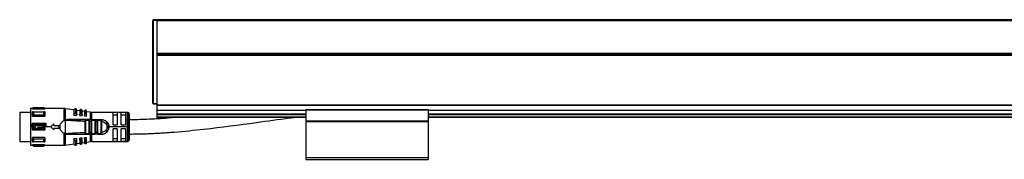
# Model space of a CAD drawing. Header units: millimetres. Extents: x -781 to 2609, y 413 to 796.
# Tile 16 of 17: x 1644 to 2127, y 570 to 639. Entities that reach past the tile are written whole.
import ezdxf

# ---------------------------------------------------------------- set-up
doc = ezdxf.new("R2010")
doc.units = ezdxf.units.MM

# ---------------------------------------------------------------- blocks, each defined once
blk = doc.blocks.new('Drawing View6')
at = {"color": 7, "linetype": 'Continuous', "lineweight": 25}
for p, q in [((-860.55, 60.56), (-860.55, 60.26)), ((-860.35, 60.26), (-860.55, 60.26)), ((-860.55, 19.46), (-860.55, 60.26)), ((-860.35, 60.76), (-860.35, 60.26)), ((-860.35, 60.76), (-858.55, 60.76)), ((-860.35, 60.26), (-860.35, 19.46)), ((-858.55, 60.26), (-860.35, 60.26)), ((-858.55, 60.26), (-858.55, 60.76)), ((-858.55, 60.76), (37.45, 60.76)), ((-858.55, 60.76), (-858.55, 60.26)), ((-858.55, 60.76), (37.45, 60.76)), ((-858.55, 60.76), (-858.55, 60.76)), ((-858.55, 60.26), (-858.55, 19.46)), ((-858.55, 60.26), (37.45, 60.26)), ((-858.55, 60.26), (-858.55, 44.26)), ((-858.55, 44.26), (37.45, 44.26)), ((37.45, 43.76), (-858.55, 43.76)), ((-858.55, 43.26), (37.45, 43.26)), ((-858.55, 43.26), (-858.55, 18.84)), ((-860.55, 29.14), (-860.6, 29.14)), ((-860.6, 29.14), (-860.6, 25.87)), ((-860.6, 25.87), (-860.6, 24.64)), ((-860.6, 24.64), (-860.55, 24.64)), ((-860.55, 19.46), (-860.35, 19.46)), ((-860.35, 19.46), (-858.55, 19.46)), ((-860.35, 19.46), (-860.35, 19.31)), ((-860.35, 19.31), (-860.35, 19.26)), ((-920.55, 15.14), (-925.85, 15.14)), ((-925.85, 15.14), (-925.85, 0.89)), ((-919.55, 17.01), (-920.55, 17.01)), ((-920.55, 17.01), (-920.55, 8.01)), ((-919.15, 17.41), (-919.55, 17.01)), ((-919.55, 16.89), (-919.55, 17.01)), ((-919.55, 16.89), (-913.55, 16.89)), ((-919.55, 13.23), (-919.55, 15.35)), ((-913.95, 17.41), (-919.15, 17.41)), ((-913.95, 17.35), (-919.15, 17.35)), ((-919.15, 15.35), (-913.95, 15.35)), ((-913.55, 17.01), (-913.95, 17.41)), ((-913.95, 17.35), (-913.95, 17.41)), ((-904.07, 17.01), (-913.55, 17.01)), ((-913.55, 17.01), (-913.55, 16.89)), ((-904.07, 11.25), (-904.07, 17.01)), ((-899.25, 16.36), (-903.5, 16.97)), ((-903.5, 16.97), (-903.5, 11.5)), ((-899.25, 16.37), (-899.25, 13.84)), ((-898.65, 14.74), (-898.56, 14.74)), ((-898.36, 16.94), (-898.56, 16.97)), ((-898.56, 16.97), (-898.56, 14.74)), ((-898.36, 14.73), (-898.36, 16.94)), ((-897.85, 13.98), (-897.85, 16.34)), ((-896.45, 15.96), (-897.85, 16.16)), ((-896.45, 16.09), (-896.45, 13.8)), ((-895.68, 16.55), (-895.88, 16.58)), ((-895.68, 14.52), (-895.68, 16.55)), ((-895.25, 13.91), (-895.25, 16.06)), ((-894.05, 15.61), (-895.25, 15.78)), ((-894.05, 15.86), (-894.05, 13.78)), ((-893.39, 16.22), (-893.59, 16.25)), ((-893.39, 14.34), (-893.39, 16.22)), ((-893.05, 13.86), (-893.05, 15.83)), ((-891.15, 15.19), (-893.05, 15.47)), ((-891.15, 11.61), (-891.15, 15.19)), ((-873.05, 15.16), (-890.72, 15.16)), ((-890.72, 15.16), (-890.72, 11.61)), ((-878.05, 15.09), (-880.05, 15.09)), ((-880.05, 9.01), (-880.05, 15.09)), ((-878.05, 15.09), (-878.05, 9.01)), ((-874.05, 15.09), (-876.05, 15.09)), ((-876.05, 9.01), (-876.05, 15.09)), ((-874.05, 15.09), (-874.05, 9.01)), ((-873.05, 8.01), (-873.05, 15.16)), ((-872.34, 8.01), (-872.34, 14.87)), ((-858.55, 19.26), (-860.35, 19.26)), ((-858.55, 18.84), (37.45, 18.84)), ((-858.55, 18.84), (-858.55, 18.7)), ((-858.55, 18.7), (37.45, 18.7)), ((-858.55, 18.7), (-858.55, 16.32)), ((-858.55, 16.32), (-858.55, 16.17)), ((-858.55, 16.32), (-785.55, 16.32)), ((-858.55, 16.17), (-858.55, 14.46)), ((-858.55, 16.17), (-785.55, 16.17)), ((-785.55, 16.57), (-785.55, 16.37)), ((-785.55, 16.57), (-725.55, 16.57)), ((-785.55, 16.37), (-785.55, 11.06)), ((-785.55, 16.37), (-725.55, 16.37)), ((-725.55, 16.57), (-725.55, 16.37)), ((-725.55, 16.37), (-725.55, 11.06)), ((-725.55, 16.32), (-95.55, 16.32)), ((-725.55, 16.17), (-95.55, 16.17)), ((-912.84, 9.67), (-919.75, 9.67)), ((-919.75, 8.01), (-919.75, 9.67)), ((-919.55, 13.23), (-913.55, 13.23)), ((-913.95, 13.87), (-919.15, 13.87)), ((-912.84, 8.01), (-912.84, 9.67)), ((-903.55, 11.5), (-904.07, 11.25)), ((-903.55, 11.5), (-903.56, 4.52)), ((-903.48, 11.5), (-903.49, 6.15)), ((-903.04, 11.37), (-903.19, 11.41)), ((-891.15, 11.61), (-900.81, 11.63)), ((-899.25, 13.81), (-899.25, 13.84)), ((-899.25, 13.81), (-897.85, 13.72)), ((-897.85, 13.72), (-897.85, 13.98)), ((-896.45, 13.62), (-896.45, 13.8)), ((-896.45, 13.62), (-895.25, 13.53)), ((-895.25, 13.53), (-895.25, 13.91)), ((-894.05, 13.44), (-894.05, 13.78)), ((-894.05, 13.44), (-893.05, 13.37)), ((-893.76, 5.17), (-893.76, 10.85)), ((-893.56, 11.51), (-893.48, 11.49)), ((-891.98, 11.51), (-893.56, 11.51)), ((-893.47, 5.17), (-893.47, 10.85)), ((-892.2, 11.21), (-893.33, 11.21)), ((-893.05, 13.37), (-893.05, 13.86)), ((-892.06, 11.49), (-891.98, 11.51)), ((-892.03, 10.79), (-892.03, 5.23)), ((-891.98, 11.51), (-891.91, 11.48)), ((-891.74, 10.79), (-891.74, 5.23)), ((-890.76, 10.77), (-890.47, 10.77)), ((-890.76, 5.26), (-890.76, 10.77)), ((-890.72, 11.51), (-890.72, 11.61)), ((-889.04, 11.51), (-890.48, 11.51)), ((-890.47, 5.26), (-890.47, 10.77)), ((-889.24, 11.21), (-890.27, 11.21)), ((-889.04, 11.51), (-889.12, 11.49)), ((-889.04, 11.51), (-888.96, 11.48)), ((-889.04, 11.51), (-887.44, 11.51)), ((-889.03, 10.73), (-889.03, 5.29)), ((-888.74, 10.73), (-887.76, 10.72)), ((-888.74, 10.73), (-888.74, 5.29)), ((-887.76, 5.3), (-887.76, 10.72)), ((-887.47, 5.3), (-887.47, 10.72)), ((-886.07, 11.51), (-887.44, 11.51)), ((-886.26, 11.21), (-887.24, 11.21)), ((-886.02, 11.5), (-886.15, 11.49)), ((-885.97, 11.49), (-886.07, 11.51)), ((-886.07, 11.51), (-885.75, 11.51)), ((-886.03, 10.71), (-886.03, 5.31)), ((-885.75, 10.93), (-885.74, 10.71)), ((-885.74, 10.71), (-885.74, 5.31)), ((-880.05, 13.93), (-878.05, 13.93)), ((-876.05, 13.93), (-874.05, 13.93)), ((-872.05, 8.01), (-872.05, 14.16)), ((-858.55, 14.46), (-858.55, 14.26)), ((-858.55, 14.46), (-785.55, 14.46)), ((-858.55, 14.26), (-858.55, 14.06)), ((-858.55, 14.26), (-785.55, 14.26)), ((-858.55, 14.06), (-858.55, 12.96)), ((-858.55, 14.06), (-785.55, 14.06)), ((-858.55, 12.96), (-858.55, 12.76)), ((-858.55, 12.96), (-785.55, 12.96)), ((-858.55, 12.76), (-785.55, 12.76)), ((-785.55, 11.06), (-785.55, 10.86)), ((-785.55, 11.06), (-725.55, 11.06)), ((-785.55, 10.86), (-725.55, 10.86)), ((-785.55, 10.86), (-785.55, 10.66)), ((-785.55, 10.66), (-725.55, 10.66)), ((-785.55, 10.66), (-785.55, -6.94)), ((-725.55, 14.46), (-95.55, 14.46)), ((-725.55, 14.26), (-95.55, 14.26)), ((-725.55, 14.06), (-95.55, 14.06)), ((-725.55, 12.96), (-95.55, 12.96)), ((-725.55, 12.76), (-95.55, 12.76)), ((-725.55, 11.06), (-725.55, 10.86)), ((-725.55, 10.86), (-725.55, 10.66)), ((-725.55, 10.66), (-725.55, -6.94)), ((-919.75, 8.01), (-920.55, 8.01)), ((-920.55, 8.01), (-920.55, -0.99)), ((-919.55, 6.51), (-919.55, 9.51)), ((-913.55, 9.51), (-919.55, 9.51)), ((-919.55, 6.51), (-913.55, 6.51)), ((-919.15, 9.07), (-913.95, 9.07)), ((-913.95, 6.95), (-919.15, 6.95)), ((-917.05, 8.51), (-917.05, 9.01)), ((-917.05, 8.51), (-914.65, 8.51)), ((-914.65, 7.51), (-917.05, 7.51)), ((-917.05, 7.01), (-917.05, 7.51)), ((-914.65, 7.51), (-914.65, 8.51)), ((-910.55, 8.01), (-912.84, 8.01)), ((-910.55, 8.01), (-909.05, 9.46)), ((-909.05, 6.56), (-910.55, 8.01)), ((-909.05, 8.76), (-909.05, 9.46)), ((-909.05, 8.76), (-906.55, 8.76)), ((-906.55, 7.26), (-909.05, 7.26)), ((-909.05, 6.56), (-909.05, 7.26)), ((-906.55, 7.26), (-906.55, 8.76)), ((-906.55, 8.01), (-906.32, 8.01)), ((-906.05, 6.87), (-906.05, 9.15)), ((-903.5, 4.95), (-903.49, 5.21)), ((-903.5, 4.95), (-903.5, 4.8)), ((-903.49, 6.15), (-903.49, 5.21)), ((-890.76, 5.26), (-890.47, 5.26)), ((-887.76, 5.3), (-888.74, 5.29)), ((-885.74, 5.31), (-885.75, 5.1)), ((-873.05, 8.01), (-882.05, 8.01)), ((-880.05, 9.01), (-878.05, 9.01)), ((-878.05, 7.01), (-880.05, 7.01)), ((-880.05, 0.93), (-880.05, 7.01)), ((-878.05, 7.01), (-878.05, 0.93)), ((-876.05, 9.01), (-874.05, 9.01)), ((-874.05, 7.01), (-876.05, 7.01)), ((-876.05, 0.93), (-876.05, 7.01)), ((-874.05, 7.01), (-874.05, 0.93)), ((-872.34, 8.01), (-873.05, 8.01)), ((-873.05, 0.86), (-873.05, 8.01)), ((-872.05, 8.01), (-872.34, 8.01)), ((-872.34, 1.15), (-872.34, 8.01)), ((-872.05, 1.86), (-872.05, 8.01)), ((-925.85, 0.89), (-920.55, 0.89)), ((-913.55, 2.8), (-919.55, 2.8)), ((-919.15, 2.15), (-913.95, 2.15)), ((-913.95, 0.68), (-919.15, 0.68)), ((-913.55, 2.8), (-913.55, 0.68)), ((-904.07, -0.99), (-904.07, 4.77)), ((-903.5, 4.8), (-903.5, 4.52)), ((-903.27, 4.61), (-903.5, 4.52)), ((-903.5, 4.52), (-903.5, -0.95)), ((-903.35, 4.51), (-901.44, 4.51)), ((-903.27, 4.61), (-903.04, 4.65)), ((-900.81, 4.39), (-891.15, 4.41)), ((-897.85, 2.31), (-899.25, 2.21)), ((-899.25, 2.19), (-899.25, 2.21)), ((-899.25, 2.19), (-899.25, -0.35)), ((-898.56, 1.28), (-898.65, 1.28)), ((-898.56, 1.28), (-898.56, -0.94)), ((-898.36, -0.92), (-898.36, 1.3)), ((-897.85, 2.04), (-897.85, 2.31)), ((-897.85, -0.32), (-897.85, 2.04)), ((-897.85, -0.13), (-896.45, 0.07)), ((-895.25, 2.49), (-896.45, 2.41)), ((-896.45, 2.22), (-896.45, 2.41)), ((-896.45, 2.22), (-896.45, -0.06)), ((-895.88, 1.49), (-895.88, -0.56)), ((-895.68, -0.53), (-895.68, 1.5)), ((-895.25, 2.11), (-895.25, 2.49)), ((-895.25, -0.03), (-895.25, 2.11)), ((-895.25, 0.24), (-894.05, 0.41)), ((-893.05, 2.65), (-894.05, 2.58)), ((-894.05, 2.24), (-894.05, 2.58)), ((-894.05, 2.24), (-894.05, 0.17)), ((-893.59, 1.66), (-893.59, -0.23)), ((-893.56, 4.51), (-891.98, 4.51)), ((-893.39, -0.2), (-893.39, 1.68)), ((-893.33, 4.81), (-892.2, 4.81)), ((-893.05, 2.16), (-893.05, 2.65)), ((-893.05, 0.2), (-893.05, 2.16)), ((-893.05, 0.56), (-891.15, 0.83)), ((-891.98, 4.51), (-892.06, 4.53)), ((-891.15, 0.83), (-891.15, 4.41)), ((-885.75, 4.41), (-890.72, 4.41)), ((-890.72, 4.41), (-890.72, 0.86)), ((-890.72, 0.86), (-873.05, 0.86)), ((-890.48, 4.51), (-890.56, 4.54)), ((-890.48, 4.51), (-890.4, 4.53)), ((-890.48, 4.51), (-889.04, 4.51)), ((-890.27, 4.81), (-889.24, 4.81)), ((-889.04, 4.51), (-889.12, 4.53)), ((-887.44, 4.51), (-889.04, 4.51)), ((-887.44, 4.51), (-887.53, 4.54)), ((-887.44, 4.51), (-886.07, 4.51)), ((-887.24, 4.81), (-886.26, 4.81)), ((-886.15, 4.53), (-886.02, 4.53)), ((-885.97, 4.54), (-886.07, 4.51)), ((-885.75, 4.51), (-886.07, 4.51)), ((-878.05, 2.1), (-880.05, 2.1)), ((-880.05, 0.93), (-878.05, 0.93)), ((-874.05, 2.1), (-876.05, 2.1)), ((-876.05, 0.93), (-874.05, 0.93)), ((-920.55, -0.99), (-919.55, -0.99)), ((-919.55, -0.99), (-919.55, -0.86)), ((-913.55, -0.86), (-919.55, -0.86)), ((-919.55, -0.99), (-919.15, -1.39)), ((-919.15, -1.33), (-913.95, -1.33)), ((-919.15, -1.33), (-919.15, -1.39)), ((-919.15, -1.39), (-913.95, -1.39)), ((-913.95, -1.39), (-913.55, -0.99)), ((-913.55, -0.86), (-913.55, -0.99)), ((-913.55, -0.99), (-904.07, -0.99)), ((-903.5, -0.95), (-899.25, -0.34)), ((-898.56, -0.94), (-898.36, -0.92)), ((-895.88, -0.56), (-895.68, -0.53)), ((-893.59, -0.23), (-893.39, -0.2)), ((-785.55, -6.94), (-725.55, -6.94)), ((-785.55, -6.94), (-785.55, -7.94)), ((-785.55, -7.94), (-725.55, -7.94)), ((-725.55, -6.94), (-725.55, -7.94))]:
    blk.add_line(p, q, dxfattribs=at)
at = {"color": 7, "linetype": 'Continuous', "lineweight": 25, "flags": 128}
for points in [[(-919.15, 15.35), (-919.15, 15.18), (-919.15, 15.01), (-919.15, 14.83), (-919.15, 14.65), (-919.15, 14.46), (-919.15, 14.27), (-919.15, 14.07), (-919.15, 13.87)], [(-913.95, 13.87), (-913.95, 14.07), (-913.95, 14.27), (-913.95, 14.46), (-913.95, 14.65), (-913.95, 14.83), (-913.95, 15.01), (-913.95, 15.18), (-913.95, 15.35)], [(-913.55, 15.35), (-913.55, 15.12), (-913.55, 14.89), (-913.55, 14.64), (-913.55, 14.38), (-913.55, 14.1), (-913.55, 13.82), (-913.55, 13.53), (-913.55, 13.23)], [(-898.36, 14.73), (-898.48, 14.73), (-898.56, 14.74)], [(-895.88, 16.58), (-895.88, 16.45), (-895.88, 16.05), (-895.88, 15.41), (-895.88, 14.54)], [(-895.68, 14.52), (-895.79, 14.53), (-895.88, 14.54)], [(-893.59, 16.25), (-893.59, 16.13), (-893.59, 15.76), (-893.59, 15.17), (-893.59, 14.36)], [(-893.39, 14.34), (-893.51, 14.35), (-893.59, 14.36)], [(-890.72, 11.61), (-887.94, 11.61), (-885.75, 11.61)], [(-887.44, 11.51), (-887.4, 11.51), (-887.36, 11.49), (-887.33, 11.46), (-887.3, 11.42), (-887.27, 11.38), (-887.26, 11.33), (-887.25, 11.27), (-887.24, 11.21)], [(-919.15, 9.07), (-919.15, 8.8), (-919.15, 8.54), (-919.15, 8.28), (-919.15, 8.01), (-919.15, 7.75), (-919.15, 7.48), (-919.15, 7.22), (-919.15, 6.95)], [(-913.95, 6.95), (-913.95, 7.22), (-913.95, 7.48), (-913.95, 7.75), (-913.95, 8.01), (-913.95, 8.28), (-913.95, 8.54), (-913.95, 8.8), (-913.95, 9.07)], [(-913.55, 9.51), (-913.55, 9.14), (-913.55, 8.76), (-913.55, 8.39), (-913.55, 8.01), (-913.55, 7.63), (-913.55, 7.26), (-913.55, 6.88), (-913.55, 6.51)], [(-919.55, 0.68), (-919.55, 0.9), (-919.55, 1.14), (-919.55, 1.39), (-919.55, 1.65), (-919.55, 1.92), (-919.55, 2.2), (-919.55, 2.49), (-919.55, 2.8)], [(-919.15, 2.15), (-919.15, 1.95), (-919.15, 1.75), (-919.15, 1.56), (-919.15, 1.37), (-919.15, 1.19), (-919.15, 1.01), (-919.15, 0.84), (-919.15, 0.68)], [(-913.95, 0.68), (-913.95, 0.84), (-913.95, 1.01), (-913.95, 1.19), (-913.95, 1.37), (-913.95, 1.56), (-913.95, 1.75), (-913.95, 1.95), (-913.95, 2.15)], [(-898.56, 1.28), (-898.45, 1.29), (-898.36, 1.3)], [(-895.88, 1.49), (-895.77, 1.49), (-895.68, 1.5)], [(-893.59, 1.66), (-893.48, 1.67), (-893.39, 1.68)], [(-887.44, 4.51), (-887.4, 4.52), (-887.36, 4.53), (-887.33, 4.56), (-887.3, 4.6), (-887.27, 4.64), (-887.26, 4.7), (-887.25, 4.75), (-887.24, 4.81)]]:
    blk.add_lwpolyline(points, dxfattribs=at)
at = {"color": 7, "linetype": 'Continuous', "lineweight": 25}
for centre, radius, start, end in [((-860.35, 60.56), 0.2, 90, 179.9989), ((-860.35, 19.46), 0.2, 180, 270), ((-776.08, 17.4), 143.07, 179.9966, 180.0205), ((-904.07, 13.01), 4, 81.8101, 90), ((-898.65, 16.37), 0.6, 81.8101, 180), ((-898.45, 16.34), 0.6, 0, 81.8101), ((-895.95, 16.09), 0.5, 81.8101, 180), ((-895.75, 16.06), 0.5, 0, 81.8101), ((-893.65, 15.86), 0.4, 81.8101, 180), ((-893.45, 15.83), 0.4, 0, 81.8101), ((-890.72, 18.16), 3, 261.8101, 270), ((-873.05, 14.16), 1, 45, 90), ((-873.05, 14.16), 1, 0, 45), ((-891, 11.6), 0.142, 174.212, 217.4335), ((-890.54, 11.25), 0.267, 351.7558, 78.1684), ((-885.75, 8.01), 3.5, 270, 90.0007), ((-893.65, 0.17), 0.4, 180, 278.1899), ((-893.6, 4.78), 0.273, 278.1777, 6.3357), ((-893.45, 0.2), 0.4, 278.1899, 360), ((-891, 4.42), 0.142, 142.5755, 185.7889), ((-890.72, -2.14), 3, 90, 98.1899), ((-730.13, 4.43), 160.59, 179.9707, 180.0061), ((-890.54, 4.77), 0.267, 281.8315, 8.2444), ((-873.05, 1.86), 1, 270, 315), ((-873.05, 1.86), 1, 315, 0), ((-1057.04, -1.38), 143.09, 359.9966, 0.0205), ((-904.07, 3.01), 4, 270, 278.1899), ((-898.65, -0.35), 0.6, 180, 278.1899), ((-898.45, -0.32), 0.6, 278.1899, 0), ((-895.95, -0.06), 0.5, 180, 278.1899), ((-895.75, -0.03), 0.5, 278.1899, 0)]:
    blk.add_arc(centre, radius, start, end, dxfattribs=at)
for points, knots in [([(-919.55, 16.89), (-919.48, 16.97), (-919.35, 17.13), (-919.21, 17.28), (-919.15, 17.35)], [0, 0, 0, 0, 0.553792, 1, 1, 1, 1]), ([(-919.15, 15.35), (-919.23, 15.35), (-919.36, 15.35), (-919.49, 15.35), (-919.55, 15.35)], [0, 0, 0, 0, 0.566235, 1, 1, 1, 1]), ([(-913.95, 17.35), (-913.87, 17.26), (-913.74, 17.11), (-913.61, 16.95), (-913.55, 16.89)], [0, 0, 0, 0, 0.566189, 1, 1, 1, 1]), ([(-913.55, 15.35), (-913.62, 15.35), (-913.75, 15.35), (-913.89, 15.35), (-913.95, 15.35)], [0, 0, 0, 0, 0.553742, 1, 1, 1, 1]), ([(-899.25, 13.84), (-899.24, 13.96), (-899.22, 14.2), (-899.07, 14.49), (-898.9, 14.65), (-898.76, 14.72), (-898.68, 14.73), (-898.65, 14.74)], [0, 0, 0, 0, 0.325938, 0.603471, 0.815327, 0.910521, 1, 1, 1, 1]), ([(-898.36, 14.73), (-898.33, 14.72), (-898.27, 14.71), (-898.15, 14.66), (-898, 14.53), (-897.87, 14.29), (-897.86, 14.09), (-897.85, 13.98)], [0, 0, 0, 0, 0.095969, 0.193666, 0.400239, 0.664134, 1, 1, 1, 1]), ([(-896.45, 13.8), (-896.44, 13.9), (-896.43, 14.08), (-896.31, 14.32), (-896.17, 14.46), (-896.04, 14.52), (-895.98, 14.53), (-895.95, 14.53)], [0, 0, 0, 0, 0.30579, 0.570569, 0.801387, 0.904132, 1, 1, 1, 1]), ([(-895.95, 14.53), (-895.94, 14.54), (-895.91, 14.54), (-895.89, 14.54), (-895.88, 14.54)], [0, 0, 0, 0, 0.559949, 1, 1, 1, 1]), ([(-895.68, 14.52), (-895.65, 14.52), (-895.6, 14.51), (-895.5, 14.47), (-895.38, 14.36), (-895.27, 14.16), (-895.26, 14), (-895.25, 13.91)], [0, 0, 0, 0, 0.097342, 0.196469, 0.405839, 0.669699, 1, 1, 1, 1]), ([(-919.55, 13.23), (-919.48, 13.35), (-919.35, 13.56), (-919.21, 13.77), (-919.15, 13.87)], [0, 0, 0, 0, 0.553792, 1, 1, 1, 1]), ([(-913.95, 13.87), (-913.87, 13.75), (-913.74, 13.54), (-913.61, 13.32), (-913.55, 13.23)], [0, 0, 0, 0, 0.566189, 1, 1, 1, 1]), ([(-906.05, 9.15), (-905.79, 9.56), (-905.27, 10.4), (-904.47, 10.96), (-904.07, 11.25)], [0, 0, 0, 0, 0.496428, 1, 1, 1, 1]), ([(-903.5, 11.5), (-903.51, 11.5), (-903.53, 11.51), (-903.55, 11.5), (-903.55, 11.5)], [0, 0, 0, 0, 0.500602, 1, 1, 1, 1]), ([(-903.5, 11.5), (-903.5, 11.5), (-903.49, 11.5), (-903.48, 11.5), (-903.48, 11.5)], [0, 0, 0, 0, 0.5557215, 1, 1, 1, 1]), ([(-903.27, 11.42), (-903.31, 11.43), (-903.38, 11.46), (-903.45, 11.49), (-903.48, 11.5)], [0, 0, 0, 0, 0.559552, 1, 1, 1, 1]), ([(-900.81, 11.63), (-901.3, 11.62), (-902.03, 11.62), (-902.79, 11.58), (-903.11, 11.53), (-903.21, 11.5), (-903.26, 11.46), (-903.27, 11.45), (-903.27, 11.44), (-903.27, 11.43), (-903.27, 11.42), (-903.27, 11.42)], [0, 0, 0, 0, 0.580636, 0.865806, 0.906199, 0.969441, 0.981675, 0.986662, 0.991168, 0.995499, 1, 1, 1, 1]), ([(-903.27, 11.42), (-903.26, 11.42), (-903.25, 11.41), (-903.22, 11.41), (-903.2, 11.4), (-903.19, 11.4), (-903.19, 11.4), (-903.19, 11.4), (-903.19, 11.4), (-903.19, 11.41), (-903.19, 11.41)], [0, 0, 0, 0, 0.219058, 0.584738, 0.867155, 0.887733, 0.906757, 0.926, 0.947181, 1, 1, 1, 1]), ([(-903.21, 11.45), (-903.22, 11.45), (-903.23, 11.45), (-903.24, 11.45), (-903.25, 11.44), (-903.25, 11.44), (-903.25, 11.44), (-903.25, 11.44), (-903.25, 11.43), (-903.25, 11.43)], [0, 0, 0, 0, 0.5717539, 0.6901679, 0.8033657, 0.8618965, 0.9115712, 0.9559773, 1, 1, 1, 1]), ([(-903.25, 11.43), (-903.25, 11.43), (-903.25, 11.43), (-903.24, 11.42), (-903.22, 11.42), (-903.2, 11.41), (-903.19, 11.41)], [0, 0, 0, 0, 0.068493, 0.149045, 0.357724, 1, 1, 1, 1]), ([(-903.21, 11.45), (-902.81, 11.47), (-902, 11.51), (-901.19, 11.51), (-900.78, 11.51)], [0, 0, 0, 0, 0.49694, 1, 1, 1, 1]), ([(-903.04, 11.37), (-901.31, 11.25), (-898.22, 11.03), (-895.12, 10.91), (-893.76, 10.85)], [0, 0, 0, 0, 0.559906, 1, 1, 1, 1]), ([(-901.11, 11.51), (-901.05, 11.51), (-900.95, 11.51), (-900.84, 11.52), (-900.79, 11.52)], [0, 0, 0, 0, 0.499654, 1, 1, 1, 1]), ([(-900.78, 11.51), (-900.78, 11.51), (-900.79, 11.51), (-900.79, 11.51), (-900.79, 11.53), (-900.8, 11.55), (-900.81, 11.58), (-900.81, 11.61), (-900.81, 11.63)], [0, 0, 0, 0, 0.049755, 0.133456, 0.408467, 0.532389, 0.771005, 1, 1, 1, 1]), ([(-893.56, 11.51), (-894.91, 11.51), (-897.32, 11.51), (-899.73, 11.51), (-900.78, 11.51)], [0, 0, 0, 0, 0.560034, 1, 1, 1, 1]), ([(-893.65, 14.36), (-893.7, 14.35), (-893.8, 14.32), (-893.93, 14.2), (-894.03, 14.01), (-894.04, 13.86), (-894.05, 13.78)], [0, 0, 0, 0, 0.1849, 0.408712, 0.685985, 1, 1, 1, 1]), ([(-893.56, 11.51), (-893.6, 11.5), (-893.65, 11.49), (-893.69, 11.41), (-893.72, 11.31), (-893.74, 11.18), (-893.75, 11.02), (-893.75, 10.91), (-893.76, 10.85)], [0, 0, 0, 0, 0.254808, 0.382547, 0.508766, 0.691911, 0.830633, 1, 1, 1, 1]), ([(-893.65, 14.36), (-893.64, 14.36), (-893.62, 14.36), (-893.6, 14.36), (-893.59, 14.36)], [0, 0, 0, 0, 0.559946, 1, 1, 1, 1]), ([(-893.47, 11.49), (-893.51, 11.5), (-893.57, 11.51), (-893.61, 11.49), (-893.62, 11.49)], [0, 0, 0, 0, 0.792776, 1, 1, 1, 1]), ([(-893.48, 11.49), (-893.48, 11.49), (-893.45, 11.48), (-893.4, 11.43), (-893.34, 11.33), (-893.33, 11.25), (-893.33, 11.21)], [0, 0, 0, 0, 0.017216, 0.344811, 0.672405, 1, 1, 1, 1]), ([(-893.47, 10.85), (-893.47, 10.91), (-893.46, 11.01), (-893.44, 11.13), (-893.39, 11.2), (-893.35, 11.21), (-893.33, 11.21)], [0, 0, 0, 0, 0.3061159, 0.5902458, 0.7966063, 1, 1, 1, 1]), ([(-893.05, 13.86), (-893.06, 13.93), (-893.07, 14.06), (-893.15, 14.22), (-893.25, 14.3), (-893.33, 14.34), (-893.37, 14.34), (-893.39, 14.34)], [0, 0, 0, 0, 0.323921, 0.5874, 0.803788, 0.901229, 1, 1, 1, 1]), ([(-892.2, 11.21), (-892.2, 11.25), (-892.19, 11.33), (-892.14, 11.43), (-892.09, 11.48), (-892.06, 11.49), (-892.06, 11.49)], [0, 0, 0, 0, 0.327711, 0.655421, 0.983132, 1, 1, 1, 1]), ([(-892.03, 10.79), (-892.03, 10.85), (-892.04, 10.96), (-892.06, 11.08), (-892.09, 11.15), (-892.12, 11.19), (-892.16, 11.21), (-892.19, 11.21), (-892.2, 11.21)], [0, 0, 0, 0, 0.295847, 0.552757, 0.665884, 0.776093, 0.88594, 1, 1, 1, 1]), ([(-891.91, 11.49), (-891.92, 11.49), (-891.96, 11.51), (-892.02, 11.5), (-892.07, 11.49)], [0, 0, 0, 0, 0.199882, 1, 1, 1, 1]), ([(-890.48, 11.51), (-890.76, 11.51), (-891.26, 11.51), (-891.76, 11.51), (-891.98, 11.51)], [0, 0, 0, 0, 0.560006, 1, 1, 1, 1]), ([(-891.91, 11.48), (-891.89, 11.48), (-891.85, 11.47), (-891.82, 11.4), (-891.78, 11.29), (-891.76, 11.12), (-891.74, 10.94), (-891.74, 10.84), (-891.74, 10.79)], [0, 0, 0, 0, 0.111874, 0.262926, 0.414881, 0.698117, 0.848784, 1, 1, 1, 1]), ([(-891.74, 10.79), (-891.56, 10.79), (-891.23, 10.78), (-890.9, 10.77), (-890.76, 10.77)], [0, 0, 0, 0, 0.559996, 1, 1, 1, 1]), ([(-891.15, 11.61), (-891.11, 11.61), (-891.04, 11.61), (-890.96, 11.61), (-890.93, 11.61)], [0, 0, 0, 0, 0.559933, 1, 1, 1, 1]), ([(-890.72, 11.61), (-890.76, 11.61), (-890.83, 11.61), (-890.9, 11.61), (-890.93, 11.61)], [0, 0, 0, 0, 0.559726, 1, 1, 1, 1]), ([(-890.76, 10.77), (-890.76, 10.82), (-890.75, 10.93), (-890.74, 11.12), (-890.71, 11.28), (-890.67, 11.4), (-890.61, 11.49), (-890.53, 11.5), (-890.48, 11.51)], [0, 0, 0, 0, 0.132336, 0.260797, 0.490495, 0.620539, 0.749428, 1, 1, 1, 1]), ([(-890.4, 11.49), (-890.45, 11.5), (-890.51, 11.51), (-890.55, 11.49), (-890.56, 11.49)], [0, 0, 0, 0, 0.831979, 1, 1, 1, 1]), ([(-890.47, 10.77), (-890.47, 10.83), (-890.47, 10.92), (-890.45, 11.03), (-890.43, 11.09), (-890.41, 11.15), (-890.37, 11.18), (-890.33, 11.21), (-890.29, 11.21), (-890.27, 11.21)], [0, 0, 0, 0, 0.272106, 0.413768, 0.538864, 0.650801, 0.761419, 0.87618, 1, 1, 1, 1]), ([(-889.12, 11.49), (-889.12, 11.49), (-889.14, 11.48), (-889.19, 11.43), (-889.24, 11.33), (-889.24, 11.25), (-889.24, 11.21)], [0, 0, 0, 0, 0.0178741, 0.3452494, 0.6726247, 1, 1, 1, 1]), ([(-889.24, 11.21), (-889.22, 11.21), (-889.18, 11.21), (-889.14, 11.18), (-889.1, 11.14), (-889.06, 11.06), (-889.04, 10.92), (-889.03, 10.8), (-889.03, 10.73)], [0, 0, 0, 0, 0.123295, 0.238521, 0.35147, 0.468274, 0.725916, 1, 1, 1, 1]), ([(-888.96, 11.49), (-888.96, 11.49), (-889.01, 11.51), (-889.07, 11.5), (-889.12, 11.49)], [0, 0, 0, 0, 0.152424, 1, 1, 1, 1]), ([(-888.96, 11.48), (-888.93, 11.48), (-888.89, 11.47), (-888.84, 11.39), (-888.79, 11.27), (-888.76, 11.09), (-888.74, 10.89), (-888.74, 10.79), (-888.74, 10.73)], [0, 0, 0, 0, 0.127352, 0.2753, 0.425305, 0.704107, 0.849897, 1, 1, 1, 1]), ([(-887.76, 10.72), (-887.76, 10.78), (-887.75, 10.91), (-887.74, 11.08), (-887.71, 11.22), (-887.67, 11.37), (-887.59, 11.49), (-887.49, 11.5), (-887.44, 11.51)], [0, 0, 0, 0, 0.145861, 0.284683, 0.416939, 0.543177, 0.7791, 1, 1, 1, 1]), ([(-887.36, 11.49), (-887.41, 11.5), (-887.47, 11.51), (-887.52, 11.49), (-887.53, 11.49)], [0, 0, 0, 0, 0.857331, 1, 1, 1, 1]), ([(-887.47, 10.72), (-887.47, 10.74), (-887.47, 10.81), (-887.46, 10.94), (-887.43, 11.06), (-887.39, 11.14), (-887.35, 11.18), (-887.3, 11.21), (-887.26, 11.21), (-887.24, 11.21)], [0, 0, 0, 0, 0.0993789, 0.2824307, 0.5604945, 0.6738641, 0.7819977, 0.8892297, 1, 1, 1, 1]), ([(-886.14, 11.49), (-886.17, 11.47), (-886.21, 11.43), (-886.26, 11.33), (-886.26, 11.25), (-886.26, 11.21)], [0, 0, 0, 0, 0.333254, 0.666627, 1, 1, 1, 1]), ([(-886.26, 11.21), (-886.25, 11.21), (-886.21, 11.21), (-886.16, 11.18), (-886.12, 11.14), (-886.08, 11.08), (-886.06, 11.01), (-886.04, 10.89), (-886.03, 10.78), (-886.03, 10.71)], [0, 0, 0, 0, 0.100004, 0.203833, 0.318994, 0.435559, 0.573982, 0.710878, 1, 1, 1, 1]), ([(-885.97, 11.49), (-885.98, 11.49), (-886.03, 11.51), (-886.1, 11.5), (-886.15, 11.49)], [0, 0, 0, 0, 0.1917171, 1, 1, 1, 1]), ([(-886.07, 11.51), (-886.1, 11.51), (-886.12, 11.51), (-886.14, 11.49), (-886.14, 11.49)], [0, 0, 0, 0, 0.999643, 1, 1, 1, 1]), ([(-885.75, 10.93), (-885.76, 11.01), (-885.77, 11.18), (-885.83, 11.36), (-885.89, 11.47), (-885.95, 11.48), (-885.97, 11.49)], [0, 0, 0, 0, 0.291978, 0.587462, 0.894649, 1, 1, 1, 1]), ([(-885.75, 11.61), (-885.55, 11.61), (-885.12, 11.59), (-884.46, 11.4), (-883.77, 11.09), (-883.16, 10.62), (-882.66, 10.04), (-882.31, 9.38), (-882.08, 8.69), (-882.06, 8.23), (-882.05, 8.01)], [0, 0, 0, 0, 0.100297, 0.2220803, 0.3570595, 0.4946448, 0.6284971, 0.7629915, 0.8884245, 1, 1, 1, 1]), ([(-885.74, 10.71), (-885.39, 10.67), (-884.69, 10.59), (-883.79, 9.96), (-883.19, 9.07), (-882.98, 8.01), (-883.19, 6.95), (-883.79, 6.06), (-884.69, 5.44), (-885.39, 5.35), (-885.74, 5.31)], [0, 0, 0, 0, 0.124999, 0.249999, 0.374999, 0.499999, 0.624999, 0.749999, 0.874999, 1, 1, 1, 1]), ([(-847.5, 12.76), (-847.65, 12.74), (-850.01, 12.52), (-853.11, 12.29), (-857.06, 12.03), (-860.04, 11.86), (-863.83, 11.69), (-867.92, 11.55), (-870.75, 11.53), (-872.05, 11.52)], [0, 0, 0, 0, 0.017805, 0.289681, 0.379003, 0.500482, 0.654645, 0.841476, 1, 1, 1, 1]), ([(-872.05, 4.52), (-870.75, 4.53), (-867.98, 4.55), (-864.07, 4.67), (-860.58, 4.82), (-857.72, 4.98), (-855.15, 5.14), (-852.58, 5.31), (-846.03, 5.82), (-831.75, 7.25), (-812.95, 9.75), (-797.95, 11.89), (-791.48, 12.64), (-790.47, 12.76)], [0, 0, 0, 0, 0.047434, 0.101247, 0.143236, 0.175008, 0.205858, 0.237321, 0.26935, 0.446114, 0.761814, 0.962721, 1, 1, 1, 1]), ([(-919.15, 9.07), (-919.23, 9.15), (-919.36, 9.3), (-919.49, 9.45), (-919.55, 9.51)], [0, 0, 0, 0, 0.566189, 1, 1, 1, 1]), ([(-919.55, 6.51), (-919.48, 6.59), (-919.35, 6.74), (-919.21, 6.89), (-919.15, 6.95)], [0, 0, 0, 0, 0.553792, 1, 1, 1, 1]), ([(-917.05, 9.01), (-917.35, 8.82), (-917.88, 8.49), (-918.42, 8.16), (-918.65, 8.01)], [0, 0, 0, 0, 0.559988, 1, 1, 1, 1]), ([(-918.65, 8.01), (-918.35, 7.82), (-917.82, 7.49), (-917.28, 7.16), (-917.05, 7.01)], [0, 0, 0, 0, 0.559989, 1, 1, 1, 1]), ([(-913.55, 9.51), (-913.62, 9.43), (-913.75, 9.28), (-913.89, 9.13), (-913.95, 9.07)], [0, 0, 0, 0, 0.553792, 1, 1, 1, 1]), ([(-913.95, 6.95), (-913.87, 6.87), (-913.74, 6.72), (-913.61, 6.58), (-913.55, 6.51)], [0, 0, 0, 0, 0.566189, 1, 1, 1, 1]), ([(-906.32, 8.01), (-906.31, 7.8), (-906.28, 7.41), (-906.12, 7.04), (-906.05, 6.87)], [0, 0, 0, 0, 0.526511, 1, 1, 1, 1]), ([(-904.07, 4.77), (-904.47, 5.06), (-905.27, 5.62), (-905.79, 6.46), (-906.05, 6.87)], [0, 0, 0, 0, 0.503572, 1, 1, 1, 1]), ([(-893.76, 5.17), (-895.49, 5.1), (-898.59, 4.97), (-901.68, 4.75), (-903.04, 4.65)], [0, 0, 0, 0, 0.560093, 1, 1, 1, 1]), ([(-893.56, 4.51), (-893.6, 4.52), (-893.67, 4.54), (-893.73, 4.68), (-893.75, 4.86), (-893.75, 5.02), (-893.76, 5.12), (-893.76, 5.17)], [0, 0, 0, 0, 0.262172, 0.507602, 0.72834, 0.860106, 1, 1, 1, 1]), ([(-893.33, 4.81), (-893.34, 4.81), (-893.37, 4.82), (-893.39, 4.84), (-893.42, 4.87), (-893.44, 4.93), (-893.46, 5.03), (-893.47, 5.12), (-893.47, 5.17)], [0, 0, 0, 0, 0.110257, 0.218192, 0.32906, 0.447725, 0.716305, 1, 1, 1, 1]), ([(-892.03, 5.23), (-892.03, 5.17), (-892.04, 5.07), (-892.06, 4.95), (-892.09, 4.88), (-892.12, 4.84), (-892.15, 4.82), (-892.18, 4.81), (-892.2, 4.81)], [0, 0, 0, 0, 0.289848, 0.534701, 0.651177, 0.767495, 0.881293, 1, 1, 1, 1]), ([(-891.74, 5.23), (-891.74, 5.18), (-891.74, 5.08), (-891.75, 4.89), (-891.77, 4.74), (-891.82, 4.62), (-891.87, 4.53), (-891.94, 4.52), (-891.98, 4.51)], [0, 0, 0, 0, 0.134939, 0.265136, 0.494671, 0.619925, 0.747164, 1, 1, 1, 1]), ([(-890.76, 5.26), (-890.94, 5.25), (-891.27, 5.24), (-891.6, 5.24), (-891.74, 5.23)], [0, 0, 0, 0, 0.560004, 1, 1, 1, 1]), ([(-890.56, 4.54), (-890.58, 4.54), (-890.63, 4.55), (-890.67, 4.63), (-890.72, 4.74), (-890.74, 4.91), (-890.75, 5.1), (-890.76, 5.2), (-890.76, 5.26)], [0, 0, 0, 0, 0.125473, 0.276849, 0.429393, 0.697023, 0.84633, 1, 1, 1, 1]), ([(-890.27, 4.81), (-890.29, 4.81), (-890.33, 4.82), (-890.37, 4.84), (-890.41, 4.88), (-890.43, 4.93), (-890.45, 4.99), (-890.47, 5.1), (-890.47, 5.19), (-890.47, 5.26)], [0, 0, 0, 0, 0.123014, 0.237615, 0.348765, 0.461883, 0.577963, 0.716125, 1, 1, 1, 1]), ([(-889.03, 5.29), (-889.03, 5.22), (-889.04, 5.1), (-889.06, 4.96), (-889.1, 4.88), (-889.14, 4.84), (-889.18, 4.82), (-889.22, 4.81), (-889.24, 4.81)], [0, 0, 0, 0, 0.293609, 0.5429, 0.654275, 0.764072, 0.877684, 1, 1, 1, 1]), ([(-888.74, 5.29), (-888.74, 5.23), (-888.74, 5.12), (-888.76, 4.95), (-888.78, 4.81), (-888.82, 4.66), (-888.9, 4.54), (-889, 4.52), (-889.04, 4.51)], [0, 0, 0, 0, 0.1408324, 0.2761279, 0.4063549, 0.5320392, 0.771082, 1, 1, 1, 1]), ([(-887.53, 4.54), (-887.55, 4.55), (-887.6, 4.56), (-887.66, 4.63), (-887.71, 4.76), (-887.74, 4.93), (-887.75, 5.13), (-887.76, 5.24), (-887.76, 5.3)], [0, 0, 0, 0, 0.135567, 0.284949, 0.435576, 0.703754, 0.848231, 1, 1, 1, 1]), ([(-887.24, 4.81), (-887.26, 4.81), (-887.29, 4.81), (-887.34, 4.84), (-887.38, 4.88), (-887.42, 4.94), (-887.44, 5.01), (-887.46, 5.13), (-887.47, 5.23), (-887.47, 5.3)], [0, 0, 0, 0, 0.099405, 0.203266, 0.318943, 0.435652, 0.574102, 0.710976, 1, 1, 1, 1]), ([(-886.26, 4.81), (-886.24, 4.81), (-886.2, 4.82), (-886.15, 4.84), (-886.11, 4.89), (-886.07, 4.97), (-886.04, 5.11), (-886.03, 5.24), (-886.03, 5.31)], [0, 0, 0, 0, 0.112593, 0.221927, 0.332852, 0.45002, 0.718276, 1, 1, 1, 1]), ([(-885.75, 5.1), (-885.76, 5.01), (-885.77, 4.84), (-885.83, 4.65), (-885.89, 4.55), (-885.95, 4.54), (-885.97, 4.54)], [0, 0, 0, 0, 0.309628, 0.599465, 0.893183, 1, 1, 1, 1]), ([(-885.75, 4.41), (-885.53, 4.42), (-885.07, 4.45), (-884.37, 4.66), (-883.68, 4.99), (-883.09, 5.47), (-882.61, 6.05), (-882.28, 6.71), (-882.07, 7.37), (-882.06, 7.81), (-882.05, 8.01)], [0, 0, 0, 0, 0.111654, 0.24051, 0.376183, 0.512093, 0.644057, 0.773959, 0.895726, 1, 1, 1, 1]), ([(-885.75, 5.1), (-885.75, 5.01), (-885.75, 4.85), (-885.75, 4.66), (-885.75, 4.54), (-885.75, 4.52), (-885.75, 4.51)], [0, 0, 0, 0, 0.25, 0.5, 0.75, 1, 1, 1, 1]), ([(-919.15, 2.15), (-919.23, 2.27), (-919.36, 2.49), (-919.49, 2.7), (-919.55, 2.8)], [0, 0, 0, 0, 0.5661893, 1, 1, 1, 1]), ([(-919.55, 0.68), (-919.48, 0.68), (-919.35, 0.68), (-919.21, 0.68), (-919.15, 0.68)], [0, 0, 0, 0, 0.553742, 1, 1, 1, 1]), ([(-913.55, 2.8), (-913.62, 2.68), (-913.75, 2.46), (-913.89, 2.25), (-913.95, 2.15)], [0, 0, 0, 0, 0.5537923, 1, 1, 1, 1]), ([(-913.95, 0.68), (-913.87, 0.68), (-913.74, 0.68), (-913.61, 0.68), (-913.55, 0.68)], [0, 0, 0, 0, 0.566235, 1, 1, 1, 1]), ([(-904.07, 4.77), (-903.98, 4.71), (-903.82, 4.61), (-903.64, 4.55), (-903.56, 4.52)], [0, 0, 0, 0, 0.580302, 1, 1, 1, 1]), ([(-903.56, 4.52), (-903.55, 4.52), (-903.53, 4.52), (-903.51, 4.52), (-903.5, 4.52)], [0, 0, 0, 0, 0.483169, 1, 1, 1, 1]), ([(-900.81, 4.39), (-901.45, 4.4), (-902.23, 4.4), (-903.04, 4.48), (-903.22, 4.53), (-903.25, 4.55), (-903.27, 4.57), (-903.27, 4.58), (-903.28, 4.59), (-903.27, 4.6), (-903.27, 4.6), (-903.27, 4.61)], [0, 0, 0, 0, 0.755693, 0.934963, 0.959842, 0.977411, 0.983893, 0.989328, 0.991876, 0.994439, 1, 1, 1, 1]), ([(-903.04, 4.65), (-903.1, 4.62), (-903.17, 4.6), (-903.24, 4.58), (-903.26, 4.57), (-903.26, 4.57), (-903.26, 4.57), (-903.27, 4.57), (-903.27, 4.57), (-903.27, 4.57), (-903.27, 4.57), (-903.26, 4.56), (-903.26, 4.56), (-903.24, 4.56), (-903.18, 4.55), (-902.82, 4.53), (-902.02, 4.52), (-901.25, 4.51), (-900.78, 4.51)], [0, 0, 0, 0, 0.072214, 0.081722, 0.08512, 0.087091, 0.087737, 0.087997, 0.088232, 0.08846, 0.088702, 0.089289, 0.091106, 0.093934, 0.116011, 0.155655, 0.482183, 1, 1, 1, 1]), ([(-900.78, 4.51), (-900.79, 4.51), (-900.79, 4.51), (-900.8, 4.48), (-900.81, 4.44), (-900.81, 4.41), (-900.81, 4.39)], [0, 0, 0, 0, 0.244855, 0.499998, 0.755142, 1, 1, 1, 1]), ([(-900.78, 4.51), (-899.44, 4.51), (-897.03, 4.51), (-894.62, 4.51), (-893.56, 4.51)], [0, 0, 0, 0, 0.559911, 1, 1, 1, 1]), ([(-900.78, 4.51), (-898.98, 4.51), (-895.75, 4.51), (-892.53, 4.51), (-891.12, 4.51)], [0, 0, 0, 0, 0.5601316, 1, 1, 1, 1]), ([(-898.65, 1.28), (-898.68, 1.29), (-898.76, 1.3), (-898.9, 1.37), (-899.07, 1.53), (-899.22, 1.82), (-899.24, 2.06), (-899.25, 2.19)], [0, 0, 0, 0, 0.089482, 0.184693, 0.396628, 0.674165, 1, 1, 1, 1]), ([(-898.36, 1.3), (-898.33, 1.3), (-898.27, 1.31), (-898.15, 1.36), (-898, 1.49), (-897.87, 1.73), (-897.86, 1.93), (-897.85, 2.04)], [0, 0, 0, 0, 0.09377, 0.189049, 0.400199, 0.66412, 1, 1, 1, 1]), ([(-895.95, 1.49), (-895.98, 1.49), (-896.04, 1.5), (-896.16, 1.56), (-896.3, 1.69), (-896.42, 1.93), (-896.44, 2.12), (-896.45, 2.22)], [0, 0, 0, 0, 0.0908938, 0.1877068, 0.4032213, 0.6805169, 1, 1, 1, 1]), ([(-895.88, 1.49), (-895.89, 1.49), (-895.92, 1.48), (-895.94, 1.49), (-895.95, 1.49)], [0, 0, 0, 0, 0.553052, 1, 1, 1, 1]), ([(-895.68, 1.5), (-895.65, 1.51), (-895.6, 1.51), (-895.5, 1.56), (-895.38, 1.66), (-895.27, 1.86), (-895.26, 2.02), (-895.25, 2.11)], [0, 0, 0, 0, 0.095358, 0.192264, 0.405805, 0.669689, 1, 1, 1, 1]), ([(-893.65, 1.66), (-893.67, 1.67), (-893.72, 1.68), (-893.81, 1.72), (-893.93, 1.82), (-894.03, 2.01), (-894.04, 2.16), (-894.05, 2.24)], [0, 0, 0, 0, 0.092113, 0.190371, 0.409273, 0.68628, 1, 1, 1, 1]), ([(-893.59, 1.66), (-893.6, 1.66), (-893.62, 1.66), (-893.64, 1.66), (-893.65, 1.66)], [0, 0, 0, 0, 0.553505, 1, 1, 1, 1]), ([(-893.62, 4.53), (-893.61, 4.53), (-893.57, 4.52), (-893.51, 4.53), (-893.47, 4.53)], [0, 0, 0, 0, 0.229034, 1, 1, 1, 1]), ([(-893.62, 4.53), (-893.61, 4.53), (-893.6, 4.52), (-893.59, 4.52), (-893.59, 4.52)], [0, 0, 0, 0, 0.9375655, 1, 1, 1, 1]), ([(-893.39, 1.68), (-893.37, 1.68), (-893.33, 1.69), (-893.25, 1.72), (-893.15, 1.8), (-893.07, 1.96), (-893.06, 2.09), (-893.05, 2.16)], [0, 0, 0, 0, 0.096571, 0.197429, 0.41274, 0.676188, 1, 1, 1, 1]), ([(-892.06, 4.53), (-892.06, 4.53), (-892.09, 4.54), (-892.14, 4.6), (-892.19, 4.69), (-892.2, 4.77), (-892.2, 4.81)], [0, 0, 0, 0, 0.0149104, 0.3432736, 0.6716368, 1, 1, 1, 1]), ([(-892.07, 4.53), (-892.02, 4.53), (-891.96, 4.52), (-891.92, 4.53), (-891.91, 4.53)], [0, 0, 0, 0, 0.798688, 1, 1, 1, 1]), ([(-891.98, 4.51), (-891.7, 4.51), (-891.2, 4.51), (-890.7, 4.51), (-890.48, 4.51)], [0, 0, 0, 0, 0.559997, 1, 1, 1, 1]), ([(-890.93, 4.41), (-890.97, 4.41), (-891.04, 4.41), (-891.11, 4.41), (-891.15, 4.41)], [0, 0, 0, 0, 0.560253, 1, 1, 1, 1]), ([(-890.93, 4.41), (-890.89, 4.41), (-890.82, 4.41), (-890.75, 4.41), (-890.72, 4.41)], [0, 0, 0, 0, 0.560115, 1, 1, 1, 1]), ([(-890.56, 4.53), (-890.55, 4.53), (-890.51, 4.52), (-890.45, 4.53), (-890.4, 4.53)], [0, 0, 0, 0, 0.165937, 1, 1, 1, 1]), ([(-889.12, 4.53), (-889.12, 4.53), (-889.14, 4.54), (-889.19, 4.6), (-889.24, 4.69), (-889.24, 4.77), (-889.24, 4.81)], [0, 0, 0, 0, 0.016291, 0.344194, 0.672097, 1, 1, 1, 1]), ([(-889.12, 4.53), (-889.07, 4.53), (-889.02, 4.52), (-888.97, 4.53), (-888.96, 4.53)], [0, 0, 0, 0, 0.870701, 1, 1, 1, 1]), ([(-887.53, 4.53), (-887.52, 4.53), (-887.47, 4.52), (-887.41, 4.53), (-887.36, 4.53)], [0, 0, 0, 0, 0.1428585, 1, 1, 1, 1]), ([(-886.14, 4.53), (-886.17, 4.55), (-886.21, 4.59), (-886.26, 4.69), (-886.26, 4.77), (-886.26, 4.81)], [0, 0, 0, 0, 0.333172, 0.666586, 1, 1, 1, 1]), ([(-886.15, 4.53), (-886.1, 4.53), (-886.03, 4.52), (-885.98, 4.53), (-885.97, 4.53)], [0, 0, 0, 0, 0.816692, 1, 1, 1, 1]), ([(-886.07, 4.51), (-886.1, 4.51), (-886.12, 4.51), (-886.14, 4.53), (-886.14, 4.53)], [0, 0, 0, 0, 0.999275, 1, 1, 1, 1]), ([(-919.15, -1.33), (-919.23, -1.24), (-919.36, -1.09), (-919.49, -0.93), (-919.55, -0.86)], [0, 0, 0, 0, 0.566189, 1, 1, 1, 1]), ([(-913.55, -0.86), (-913.62, -0.95), (-913.75, -1.11), (-913.89, -1.26), (-913.95, -1.33)], [0, 0, 0, 0, 0.553792, 1, 1, 1, 1])]:
    blk.add_open_spline(points, degree=3, knots=knots, dxfattribs=at)
for points in [[(-893.47, 10.85), (-893.48, 10.85), (-893.5, 10.85), (-893.57, 10.85), (-893.66, 10.85), (-893.72, 10.85), (-893.76, 10.85)], [(-891.74, 10.79), (-891.78, 10.79), (-891.84, 10.79), (-891.93, 10.79), (-892, 10.79), (-892.02, 10.79), (-892.03, 10.79)], [(-888.74, 10.73), (-888.78, 10.73), (-888.84, 10.73), (-888.93, 10.73), (-889, 10.73), (-889.02, 10.73), (-889.03, 10.73)], [(-887.76, 10.72), (-887.72, 10.72), (-887.66, 10.72), (-887.57, 10.72), (-887.5, 10.72), (-887.48, 10.72), (-887.47, 10.72)], [(-885.74, 10.71), (-885.78, 10.71), (-885.84, 10.71), (-885.93, 10.71), (-886, 10.71), (-886.02, 10.71), (-886.03, 10.71)], [(-885.75, 11.51), (-885.75, 11.51), (-885.75, 11.52), (-885.75, 11.54), (-885.75, 11.57), (-885.75, 11.6), (-885.75, 11.61)], [(-885.75, 11.51), (-885.75, 11.5), (-885.75, 11.49), (-885.75, 11.36), (-885.75, 11.17), (-885.75, 11.01), (-885.75, 10.93)], [(-893.76, 5.17), (-893.72, 5.17), (-893.66, 5.17), (-893.57, 5.17), (-893.5, 5.17), (-893.48, 5.17), (-893.47, 5.17)], [(-891.74, 5.23), (-891.78, 5.23), (-891.84, 5.23), (-891.93, 5.23), (-892, 5.23), (-892.02, 5.23), (-892.03, 5.23)], [(-888.74, 5.29), (-888.78, 5.29), (-888.84, 5.29), (-888.93, 5.29), (-889, 5.29), (-889.02, 5.29), (-889.03, 5.29)], [(-887.76, 5.3), (-887.72, 5.3), (-887.66, 5.3), (-887.57, 5.3), (-887.5, 5.3), (-887.48, 5.3), (-887.47, 5.3)], [(-885.74, 5.31), (-885.78, 5.31), (-885.84, 5.31), (-885.93, 5.31), (-886, 5.31), (-886.02, 5.31), (-886.03, 5.31)], [(-885.75, 4.41), (-885.75, 4.43), (-885.75, 4.46), (-885.75, 4.49), (-885.75, 4.51), (-885.75, 4.51), (-885.75, 4.51)]]:
    blk.add_open_spline(points, degree=3, dxfattribs=at)

msp = doc.modelspace()

# ---------------------------------------------------------------- block references
at = {"color": 7, "linetype": 'Continuous', "lineweight": 25}
msp.add_blockref('Drawing View6', (2569.85, 577.78), dxfattribs=at)

doc.saveas('drawing.dxf')
